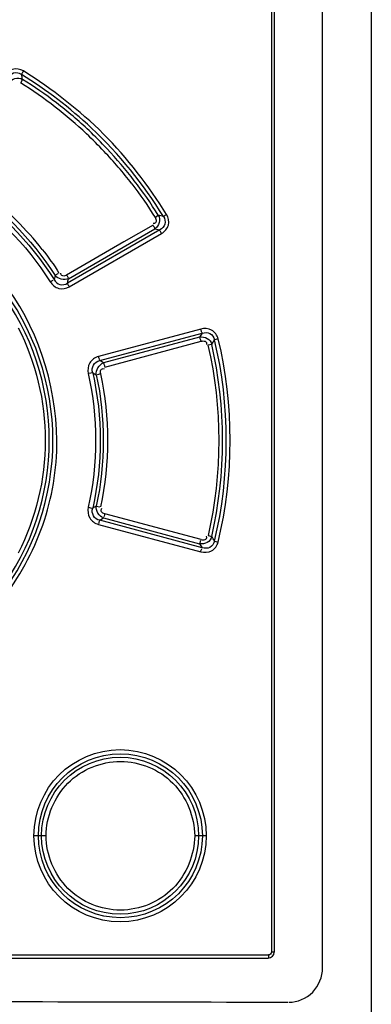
# Model space of a CAD drawing. Header units: inches. Extents: x 0 to 117, y 0 to 83.
# Tile 11 of 73: x 21.738 to 22.656, y 45.175 to 47.744. Entities that reach past the tile are written whole.
import ezdxf

# ---------------------------------------------------------------- set-up
doc = ezdxf.new("R2010")
doc.units = ezdxf.units.IN
doc.header["$LTSCALE"] = 6.431102
doc.header["$MEASUREMENT"] = 0
doc.layers.get('0').update_dxf_attribs({"linetype": 'CONTINUOUS'})

msp = doc.modelspace()

# ---------------------------------------------------------------- linework, layer by layer
at = {"color": 7, "linetype": 'CONTINUOUS'}
for p, q in [((22.6556, 52.5887), (22.6556, 27.7649)), ((22.5283, 45.2696), (22.5283, 50.3605)), ((22.3953, 50.3231), (22.3953, 45.3113)), ((22.4023, 50.3231), (22.4023, 45.3113)), ((21.746, 47.588), (21.7413, 47.58)), ((22.0913, 47.2279), (22.0998, 47.2336)), ((22.1039, 47.1951), (21.8628, 47.0559)), ((21.8656, 47.068), (22.091, 47.1982)), ((22.0861, 47.2077), (22.0104, 47.164)), ((22.091, 47.1982), (22.1039, 47.1951)), ((21.8678, 47.0465), (22.1086, 47.1856)), ((22.0104, 47.164), (21.8606, 47.0775)), ((21.8307, 47.0766), (21.828, 47.0656)), ((22.2106, 46.9367), (21.9435, 46.8651)), ((21.947, 46.8543), (22.2142, 46.9259)), ((22.2076, 46.9154), (21.9569, 46.8482)), ((22.2142, 46.9259), (22.2076, 46.9154)), ((22.2562, 46.911), (22.2465, 46.9085)), ((21.9604, 46.8374), (22.2113, 46.9046)), ((22.2392, 46.8966), (22.2295, 46.8942)), ((21.9569, 46.8482), (21.947, 46.8543)), ((21.9287, 46.8227), (21.919, 46.8206)), ((21.9287, 46.8227), (21.938, 46.8171)), ((21.9497, 46.8196), (21.9403, 46.8175)), ((21.917, 46.4718), (21.9264, 46.4697)), ((21.9381, 46.4748), (21.9286, 46.4692)), ((21.9381, 46.4748), (21.9478, 46.4728)), ((22.2113, 46.3874), (21.9604, 46.4545)), ((21.9435, 46.4268), (22.2106, 46.3552)), ((21.947, 46.4376), (21.9569, 46.4438)), ((22.2142, 46.366), (21.947, 46.4376)), ((21.9569, 46.4438), (22.2076, 46.3766)), ((22.2296, 46.3978), (22.2392, 46.3954)), ((22.2076, 46.3766), (22.2142, 46.366)), ((22.2465, 46.3835), (22.2561, 46.3809)), ((21.8071, 45.6145), (21.7755, 45.6145)), ((22.2247, 45.6145), (22.1949, 45.6145)), ((19.929, 45.3035), (22.3875, 45.3035)), ((19.9299, 45.2956), (22.3866, 45.2956)), ((22.4023, 45.3113), (22.3953, 45.3113))]:
    msp.add_line(p, q, dxfattribs=at)
for centre, radius in [((22.0001, 45.6146), 0.2246), ((22.001, 45.6145), 0.2138), ((22.0001, 45.6146), 0.2048)]:
    msp.add_circle(centre, radius, dxfattribs=at)
for centre, radius, start, end in [((21.1922, 46.6936), 1.0411, 52.148, 58.2219), ((18.5056, 46.7814), 3.3392, 13.9783, 14.2), ((21.157, 46.644), 1.1216, 46.7561, 58.5154), ((21.1575, 46.6463), 1.1104, 52.4703, 57.9964), ((21.1585, 46.6477), 1.1087, 46.6795, 52.4693), ((21.1485, 46.6367), 1.1129, 46.6469, 52.1656), ((21.1573, 46.6465), 1.1104, 43.2368, 46.6762), ((21.1576, 46.645), 1.1205, 31.481, 46.7452), ((21.1351, 46.6221), 1.1327, 43.3749, 46.662), ((21.1445, 46.6301), 1.1204, 37.7355, 43.4098), ((21.156, 46.6453), 1.1121, 31.9365, 43.2337), ((21.1344, 46.622), 0.8439, 38.2362, 51.9535), ((21.8539, 46.2557), 1.0083, 75.1004, 75.8841), ((19.6388, 47.5742), 2.2836, 346.8838, 347.1943), ((21.1572, 46.646), 0.6583, 322.9038, 37.0962), ((21.1585, 46.646), 0.6664, 321.925, 38.075), ((21.348, 47.4492), 1.0486, 328.201, 328.9637), ((19.2476, 44.5598), 3.5099, 31.3049, 31.5328), ((22.3866, 45.3113), 0.0157, 270, 360), ((21.1595, -373.8778), 419.0592, 89.825262, 90.17508)]:
    msp.add_arc(centre, radius, start, end, dxfattribs=at)
for points, knots in [([(21.7482, 47.6099), (21.7398, 47.6146), (21.7181, 47.6189), (21.702, 47.6042), (21.6968, 47.5961)], [0, 0, 0, 0, 0.499256, 1, 1, 1, 1]), ([(21.7428, 47.6005), (21.7371, 47.6043), (21.7214, 47.6075), (21.7101, 47.5965), (21.7069, 47.5905)], [0, 0, 0, 0, 0.500597, 1, 1, 1, 1]), ([(21.7482, 47.6099), (21.7471, 47.6081), (21.7465, 47.6076), (21.7437, 47.6022), (21.7441, 47.6027)], [0, 0, 0, 0, 0.758532, 1, 1, 1, 1]), ([(22.1217, 47.2358), (22.074, 47.3106), (21.9661, 47.4539), (21.8229, 47.5621), (21.7482, 47.6099)], [0, 0, 0, 0, 0.499998, 1, 1, 1, 1]), ([(21.7097, 47.5788), (21.7134, 47.5845), (21.7253, 47.5934), (21.7401, 47.5913), (21.746, 47.588)], [0, 0, 0, 0, 0.501251, 1, 1, 1, 1]), ([(22.0913, 47.2279), (22.0932, 47.2248), (22.0952, 47.2198), (22.0928, 47.2124), (22.0887, 47.2121), (22.0869, 47.2124)], [0, 0, 0, 0, 0.515103, 0.733617, 1, 1, 1, 1]), ([(22.0998, 47.2336), (22.103, 47.2279), (22.1051, 47.2135), (22.0964, 47.2018), (22.091, 47.1982)], [0, 0, 0, 0, 0.499685, 1, 1, 1, 1]), ([(22.1132, 47.2301), (22.117, 47.2246), (22.1205, 47.2093), (22.1099, 47.198), (22.1039, 47.1951)], [0, 0, 0, 0, 0.500918, 1, 1, 1, 1]), ([(22.1086, 47.1856), (22.1166, 47.1907), (22.131, 47.2065), (22.1264, 47.2276), (22.1217, 47.2358)], [0, 0, 0, 0, 0.499986, 1, 1, 1, 1]), ([(22.1132, 47.2301), (22.1136, 47.2305), (22.1164, 47.2324), (22.1193, 47.2343), (22.1217, 47.2358)], [0, 0, 0, 0, 0.158392, 1, 1, 1, 1]), ([(22.091, 47.1982), (22.0908, 47.1987), (22.0897, 47.2015), (22.0882, 47.2042), (22.0867, 47.2063)], [0, 0, 0, 0, 0.147978, 1, 1, 1, 1]), ([(22.1086, 47.1856), (22.1076, 47.1874), (22.107, 47.1879), (22.1046, 47.1934), (22.105, 47.1929)], [0, 0, 0, 0, 0.75484, 1, 1, 1, 1]), ([(21.6913, 46.2283), (21.7364, 46.2878), (21.8107, 46.421), (21.8603, 46.7176), (21.7828, 46.9484), (21.6913, 47.0637)], [0, 0, 0, 0, 0.251747, 0.503567, 1, 1, 1, 1]), ([(21.828, 47.0656), (21.8313, 47.0599), (21.8422, 47.0498), (21.8572, 47.0524), (21.8628, 47.0559)], [0, 0, 0, 0, 0.499449, 1, 1, 1, 1]), ([(21.8307, 47.0766), (21.8311, 47.0768), (21.834, 47.0783), (21.8368, 47.0801), (21.8391, 47.0817)], [0, 0, 0, 0, 0.150482, 1, 1, 1, 1]), ([(21.8606, 47.0775), (21.8576, 47.0759), (21.8508, 47.0723), (21.8451, 47.0793), (21.8453, 47.0823)], [0, 0, 0, 0, 0.534979, 1, 1, 1, 1]), ([(21.8606, 47.0775), (21.8617, 47.0757), (21.8622, 47.0752), (21.8648, 47.0697), (21.8644, 47.0702)], [0, 0, 0, 0, 0.756332, 1, 1, 1, 1]), ([(21.8179, 47.0597), (21.8232, 47.052), (21.8389, 47.0383), (21.8596, 47.0421), (21.8678, 47.0465)], [0, 0, 0, 0, 0.500865, 1, 1, 1, 1]), ([(21.8628, 47.0559), (21.863, 47.0555), (21.8642, 47.0527), (21.8658, 47.0501), (21.8672, 47.0479)], [0, 0, 0, 0, 0.147388, 1, 1, 1, 1]), ([(21.7343, 46.9399), (21.7803, 46.8502), (21.8298, 46.646), (21.7803, 46.4418), (21.7343, 46.3521)], [0, 0, 0, 0, 0.5, 1, 1, 1, 1]), ([(22.2562, 46.911), (22.2536, 46.9202), (22.2413, 46.9382), (22.2199, 46.9388), (22.2106, 46.9367)], [0, 0, 0, 0, 0.499569, 1, 1, 1, 1]), ([(22.2142, 46.9259), (22.214, 46.9263), (22.2126, 46.9293), (22.2117, 46.9324), (22.2112, 46.9351)], [0, 0, 0, 0, 0.151464, 1, 1, 1, 1]), ([(22.2076, 46.9154), (22.2141, 46.9167), (22.2286, 46.9147), (22.2375, 46.9029), (22.2392, 46.8966)], [0, 0, 0, 0, 0.501722, 1, 1, 1, 1]), ([(22.2113, 46.9046), (22.2107, 46.9067), (22.2108, 46.9076), (22.2084, 46.9136), (22.2084, 46.9128)], [0, 0, 0, 0, 0.750173, 1, 1, 1, 1]), ([(22.2142, 46.9259), (22.2206, 46.9281), (22.2361, 46.9282), (22.2453, 46.9152), (22.2465, 46.9085)], [0, 0, 0, 0, 0.498041, 1, 1, 1, 1]), ([(22.2113, 46.9046), (22.2148, 46.9055), (22.2201, 46.9062), (22.2268, 46.9019), (22.2259, 46.8979), (22.2252, 46.8962)], [0, 0, 0, 0, 0.516375, 0.732632, 1, 1, 1, 1]), ([(21.9435, 46.8651), (21.9345, 46.8624), (21.9171, 46.8504), (21.9153, 46.8294), (21.917, 46.8202)], [0, 0, 0, 0, 0.499282, 1, 1, 1, 1]), ([(21.9435, 46.8651), (21.9441, 46.863), (21.9441, 46.8622), (21.9463, 46.8562), (21.9462, 46.8569)], [0, 0, 0, 0, 0.754909, 1, 1, 1, 1]), ([(21.9287, 46.8227), (21.9268, 46.8291), (21.928, 46.8442), (21.9405, 46.8529), (21.947, 46.8543)], [0, 0, 0, 0, 0.500127, 1, 1, 1, 1]), ([(21.9497, 46.8196), (21.9491, 46.823), (21.9475, 46.8306), (21.9559, 46.8343), (21.9587, 46.8332)], [0, 0, 0, 0, 0.538255, 1, 1, 1, 1]), ([(21.9569, 46.8482), (21.9571, 46.8478), (21.9584, 46.8448), (21.9592, 46.8417), (21.9598, 46.8391)], [0, 0, 0, 0, 0.150124, 1, 1, 1, 1]), ([(21.917, 46.4718), (21.9153, 46.4625), (21.9171, 46.4416), (21.9345, 46.4296), (21.9435, 46.4268)], [0, 0, 0, 0, 0.500763, 1, 1, 1, 1]), ([(21.947, 46.4376), (21.9405, 46.4391), (21.928, 46.4478), (21.9268, 46.4628), (21.9287, 46.4692)], [0, 0, 0, 0, 0.500072, 1, 1, 1, 1]), ([(21.9604, 46.4545), (21.9571, 46.4556), (21.9496, 46.4578), (21.9505, 46.4669), (21.9527, 46.4689)], [0, 0, 0, 0, 0.535245, 1, 1, 1, 1]), ([(21.9604, 46.4545), (21.9598, 46.4524), (21.9599, 46.4516), (21.9576, 46.4456), (21.9577, 46.4463)], [0, 0, 0, 0, 0.752888, 1, 1, 1, 1]), ([(21.947, 46.4376), (21.9468, 46.4372), (21.9456, 46.4343), (21.9447, 46.4312), (21.9441, 46.4285)], [0, 0, 0, 0, 0.149716, 1, 1, 1, 1]), ([(22.2392, 46.3954), (22.2375, 46.389), (22.2286, 46.3772), (22.2141, 46.3752), (22.2076, 46.3766)], [0, 0, 0, 0, 0.498382, 1, 1, 1, 1]), ([(22.2113, 46.3874), (22.2148, 46.3864), (22.2202, 46.3858), (22.2269, 46.3901), (22.2261, 46.3942), (22.2254, 46.3959)], [0, 0, 0, 0, 0.516941, 0.734618, 1, 1, 1, 1]), ([(22.2076, 46.3766), (22.2079, 46.377), (22.2092, 46.3799), (22.2101, 46.383), (22.2106, 46.3857)], [0, 0, 0, 0, 0.151439, 1, 1, 1, 1]), ([(22.2106, 46.3552), (22.2199, 46.3532), (22.2412, 46.3537), (22.2537, 46.3717), (22.2561, 46.3809)], [0, 0, 0, 0, 0.500454, 1, 1, 1, 1]), ([(22.2465, 46.3835), (22.2452, 46.3768), (22.2361, 46.3637), (22.2206, 46.3639), (22.2142, 46.366)], [0, 0, 0, 0, 0.502216, 1, 1, 1, 1]), ([(22.2106, 46.3552), (22.2112, 46.3574), (22.2111, 46.3583), (22.2134, 46.3642), (22.2135, 46.3635)], [0, 0, 0, 0, 0.75013, 1, 1, 1, 1]), ([(21.8071, 45.6145), (21.8077, 45.664), (21.8489, 45.7671), (22.0011, 45.829), (22.1532, 45.767), (22.1943, 45.664), (22.1949, 45.6145)], [0, 0, 0, 0, 0.250286, 0.500143, 0.749827, 1, 1, 1, 1]), ([(22.1949, 45.6145), (22.1943, 45.565), (22.1532, 45.4619), (22.0011, 45.4), (21.8489, 45.4618), (21.8076, 45.565), (21.8071, 45.6145)], [0, 0, 0, 0, 0.250166, 0.499843, 0.7497, 1, 1, 1, 1]), ([(22.3875, 45.3035), (22.3875, 45.3016), (22.3869, 45.2998), (22.3874, 45.2956), (22.3866, 45.2956)], [0, 0, 0, 0, 0.700029, 1, 1, 1, 1]), ([(22.4404, 45.1804), (22.4629, 45.1803), (22.5099, 45.1998), (22.5283, 45.2469), (22.5283, 45.2696)], [0, 0, 0, 0, 0.498124, 1, 1, 1, 1])]:
    msp.add_open_spline(points, degree=3, knots=knots, dxfattribs=at)
for points in [[(21.5885, 47.3189), (21.6847, 47.2573), (21.7692, 47.1728), (21.8307, 47.0766)], [(21.5712, 47.3065), (21.6697, 47.2446), (21.756, 47.1582), (21.8179, 47.0597)], [(21.5774, 47.3159), (21.6776, 47.2534), (21.7653, 47.1657), (21.828, 47.0656)], [(22.0305, 47.3158), (22.0523, 47.2876), (22.0727, 47.2583), (22.0913, 47.2279)], [(21.7973, 47.1443), (21.8128, 47.1245), (21.8274, 47.104), (21.8407, 47.0826)], [(21.8179, 47.0597), (21.8205, 47.0612), (21.828, 47.066), (21.8257, 47.0642)], [(21.8656, 47.068), (21.855, 47.0624), (21.8377, 47.0668), (21.8307, 47.0766)], [(22.2465, 46.3835), (22.2876, 46.5536), (22.2876, 46.7384), (22.2465, 46.9085)], [(22.2561, 46.3809), (22.2976, 46.5527), (22.2976, 46.7392), (22.2562, 46.911)], [(22.2295, 46.8942), (22.2669, 46.733), (22.2669, 46.559), (22.2296, 46.3978)], [(22.2392, 46.3954), (22.2769, 46.5581), (22.2769, 46.7338), (22.2392, 46.8966)], [(21.9381, 46.8171), (21.936, 46.8291), (21.9453, 46.8446), (21.9569, 46.8482)], [(21.917, 46.8202), (21.9428, 46.7069), (21.9428, 46.585), (21.917, 46.4718)], [(21.9287, 46.8227), (21.9551, 46.7079), (21.955, 46.5841), (21.9287, 46.4692)], [(21.9381, 46.8171), (21.9625, 46.7057), (21.9625, 46.5863), (21.9381, 46.4748)], [(21.9497, 46.4724), (21.9745, 46.5854), (21.9745, 46.7065), (21.9497, 46.8196)], [(21.9569, 46.4438), (21.9453, 46.4473), (21.936, 46.4629), (21.9381, 46.4748)], [(22.3953, 45.3113), (22.3953, 45.3076), (22.3912, 45.3035), (22.3875, 45.3035)]]:
    msp.add_open_spline(points, degree=3, dxfattribs=at)

doc.saveas('drawing.dxf')
